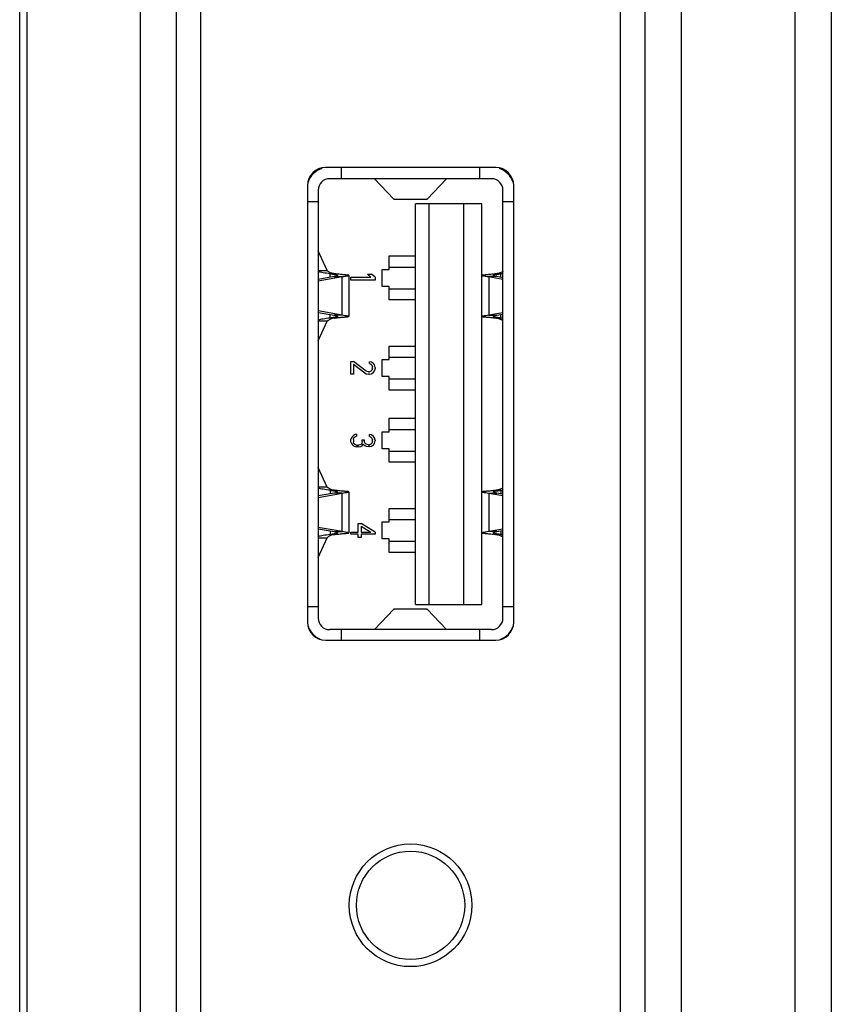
# Model space of a CAD drawing. Header units: millimetres. Extents: x -339 to 255, y 1363 to 1783.
# Tile 43 of 47: x 47 to 59, y 1591 to 1605. Entities that reach past the tile are written whole.
import ezdxf

# ---------------------------------------------------------------- set-up
doc = ezdxf.new("R2010")
doc.units = ezdxf.units.MM
doc.header["$LTSCALE"] = 61.468
doc.layers.get('0').update_dxf_attribs({"linetype": 'CONTINUOUS'})

msp = doc.modelspace()

# ---------------------------------------------------------------- linework, layer by layer
at = {"linetype": 'Continuous'}
for p, q in [((58.0234, 1552.3089), (58.0234, 1674.8088)), ((58.5234, 1674.8088), (58.5234, 1552.3089)), ((47.3734, 1674.0588), (47.3734, 1553.0589)), ((47.2734, 1567.15), (47.2734, 1616.9)), ((48.9466, 1570.5851), (48.9466, 1614.1761)), ((49.4466, 1570.5851), (49.4466, 1614.1761)), ((49.7862, 1570.6746), (49.7862, 1614.081)), ((55.5966, 1614.081), (55.5966, 1570.6746)), ((55.9402, 1614.1761), (55.9402, 1570.5851)), ((56.4402, 1614.1761), (56.4402, 1570.5851)), ((53.8714, 1602.7517), (51.5114, 1602.7517)), ((51.7314, 1602.7517), (51.7314, 1602.5968)), ((53.6514, 1602.5968), (53.6514, 1602.7517)), ((51.2614, 1602.5017), (51.2614, 1596.4517)), ((53.8114, 1602.5968), (51.5714, 1602.5968)), ((52.4614, 1602.3135), (52.193, 1602.596)), ((53.1898, 1602.596), (52.9215, 1602.3135)), ((54.1214, 1596.4517), (54.1214, 1602.5017)), ((51.4114, 1602.4368), (51.4114, 1596.5068)), ((53.9714, 1596.5068), (53.9714, 1602.4368)), ((51.4114, 1602.2768), (51.2614, 1602.2768)), ((52.4642, 1602.3118), (52.4614, 1602.3135)), ((52.4614, 1602.3135), (52.9215, 1602.3135)), ((52.4643, 1602.3118), (52.9186, 1602.3118)), ((52.7614, 1596.6968), (52.7614, 1602.2468)), ((53.6814, 1602.2468), (52.7614, 1602.2468)), ((52.9215, 1602.3135), (52.9186, 1602.3118)), ((52.9514, 1596.6968), (52.9514, 1602.2468)), ((53.4314, 1596.6968), (53.4314, 1602.2468)), ((53.6814, 1596.6968), (53.6814, 1602.2468)), ((54.1214, 1602.2768), (53.9714, 1602.2768)), ((51.5366, 1601.3236), (51.4117, 1601.5957)), ((52.3964, 1601.3393), (52.3964, 1601.5268)), ((52.3964, 1601.5268), (52.7614, 1601.5268)), ((51.4114, 1601.3236), (51.5366, 1601.3236)), ((51.5768, 1601.2293), (51.5768, 1601.2785)), ((51.5768, 1601.2785), (51.6364, 1601.2785)), ((51.8364, 1601.2564), (51.8364, 1600.6872)), ((52.0925, 1601.2754), (52.1424, 1601.2336)), ((52.0925, 1601.2754), (52.1495, 1601.2754)), ((52.1994, 1601.2336), (52.1495, 1601.2754)), ((52.2964, 1601.1043), (52.2964, 1601.3393)), ((52.2964, 1601.3393), (52.3964, 1601.3393)), ((52.3964, 1601.3718), (52.7614, 1601.3718)), ((53.9411, 1601.2786), (53.8815, 1601.2786)), ((53.9411, 1601.2293), (53.9411, 1601.2786)), ((51.6303, 1601.2388), (51.4114, 1601.2)), ((51.4114, 1601.1801), (51.7427, 1601.2388)), ((51.6303, 1601.2388), (51.7427, 1601.2388)), ((51.7427, 1600.7049), (51.7427, 1601.2388)), ((51.8644, 1601.1917), (51.8644, 1601.2336)), ((51.8644, 1601.2336), (52.1424, 1601.2336)), ((52.1994, 1601.1917), (51.8644, 1601.1917)), ((52.1994, 1601.2336), (52.1994, 1601.1917)), ((52.3964, 1601.1043), (52.2964, 1601.1043)), ((52.3964, 1600.9168), (52.3964, 1601.1043)), ((53.7751, 1601.2388), (53.7751, 1600.7049)), ((53.7751, 1601.2388), (53.9714, 1601.204)), ((53.8876, 1601.2388), (53.7751, 1601.2388)), ((53.9714, 1601.224), (53.8876, 1601.2388)), ((52.3964, 1601.0718), (52.7614, 1601.0718)), ((52.7614, 1600.9168), (52.3964, 1600.9168)), ((51.7427, 1600.7049), (51.4114, 1600.7636)), ((51.4114, 1600.7437), (51.6303, 1600.7049)), ((51.5768, 1600.6652), (51.5768, 1600.7144)), ((51.7427, 1600.7049), (51.6303, 1600.7049)), ((53.9714, 1600.7396), (53.7751, 1600.7049)), ((53.7751, 1600.7049), (53.8876, 1600.7049)), ((53.8876, 1600.7049), (53.9714, 1600.7197)), ((53.9411, 1600.6651), (53.9411, 1600.7143)), ((51.5366, 1600.6201), (51.4114, 1600.6201)), ((51.4117, 1600.348), (51.5366, 1600.6201)), ((51.6364, 1600.6652), (51.5768, 1600.6652)), ((53.8815, 1600.6651), (53.9411, 1600.6651)), ((52.3964, 1600.0893), (52.3964, 1600.2768)), ((52.3964, 1600.2768), (52.7614, 1600.2768)), ((51.8644, 1599.8892), (51.8644, 1600.0651)), ((51.8644, 1600.0651), (51.9001, 1600.0651)), ((52.0782, 1599.9283), (51.9001, 1600.0651)), ((51.9001, 1600.026), (51.9001, 1599.8892)), ((51.9001, 1600.026), (52.0569, 1599.9039)), ((52.121, 1600.0358), (52.121, 1600.0602)), ((52.1495, 1600.0553), (52.121, 1600.0602)), ((52.121, 1600.0358), (52.1424, 1600.026)), ((52.1424, 1600.026), (52.1566, 1600.0113)), ((52.178, 1600.0358), (52.1495, 1600.0553)), ((52.1566, 1600.0113), (52.1638, 1599.9869)), ((52.1923, 1600.0162), (52.178, 1600.0358)), ((52.1994, 1599.982), (52.1923, 1600.0162)), ((52.2964, 1599.8543), (52.2964, 1600.0893)), ((52.2964, 1600.0893), (52.3964, 1600.0893)), ((52.3964, 1600.1218), (52.7614, 1600.1218)), ((51.9001, 1599.8892), (51.8644, 1599.8892)), ((52.0569, 1599.9039), (52.0782, 1599.8941)), ((52.1068, 1599.9185), (52.0782, 1599.9283)), ((52.0782, 1599.8941), (52.1068, 1599.8892)), ((52.1068, 1599.9185), (52.121, 1599.9185)), ((52.121, 1599.8892), (52.1068, 1599.8892)), ((52.1424, 1599.9283), (52.121, 1599.9185)), ((52.121, 1599.8892), (52.1495, 1599.8941)), ((52.1566, 1599.943), (52.1424, 1599.9283)), ((52.1495, 1599.8941), (52.178, 1599.9136)), ((52.1638, 1599.9674), (52.1566, 1599.943)), ((52.1638, 1599.9674), (52.1638, 1599.9869)), ((52.178, 1599.9136), (52.1923, 1599.9332)), ((52.1923, 1599.9332), (52.1994, 1599.9625)), ((52.1994, 1599.982), (52.1994, 1599.9625)), ((52.3964, 1599.8543), (52.2964, 1599.8543)), ((52.3964, 1599.6668), (52.3964, 1599.8543)), ((52.3964, 1599.8218), (52.7614, 1599.8218)), ((52.7614, 1599.6668), (52.3964, 1599.6668)), ((52.3964, 1599.0893), (52.3964, 1599.2768)), ((52.3964, 1599.2768), (52.7614, 1599.2768)), ((52.2964, 1598.8543), (52.2964, 1599.0893)), ((52.2964, 1599.0893), (52.3964, 1599.0893)), ((52.3964, 1599.1218), (52.7614, 1599.1218)), ((51.8715, 1599.0054), (51.8644, 1598.9858)), ((51.8644, 1598.9468), (51.8644, 1598.9858)), ((51.8644, 1598.9468), (51.8715, 1598.9272)), ((51.8858, 1599.0249), (51.8715, 1599.0054)), ((51.8715, 1598.9272), (51.8858, 1598.9077)), ((51.9001, 1599.0396), (51.8858, 1599.0249)), ((51.9214, 1599.0494), (51.9001, 1599.0396)), ((51.9001, 1598.981), (51.9072, 1599.0054)), ((51.9001, 1598.981), (51.9001, 1598.9516)), ((51.9072, 1598.9272), (51.9001, 1598.9516)), ((51.9072, 1599.0054), (51.9143, 1599.0152)), ((51.9143, 1598.9174), (51.9072, 1598.9272)), ((51.9143, 1599.0152), (51.9286, 1599.0249)), ((51.9428, 1599.0542), (51.9214, 1599.0494)), ((51.9286, 1599.0249), (51.9428, 1599.0298)), ((51.9428, 1599.0542), (51.9428, 1599.0298)), ((52.0141, 1598.9272), (51.9998, 1598.9126)), ((52.0212, 1598.9565), (52.0141, 1598.9272)), ((52.0212, 1598.9565), (52.0212, 1598.9761)), ((52.0212, 1598.9761), (52.0497, 1598.9761)), ((52.0497, 1598.9761), (52.0497, 1598.9565)), ((52.064, 1598.9272), (52.0497, 1598.9565)), ((52.0782, 1598.9174), (52.064, 1598.9272)), ((52.121, 1599.0249), (52.121, 1599.0494)), ((52.1495, 1599.0445), (52.121, 1599.0494)), ((52.121, 1599.0249), (52.1424, 1599.0152)), ((52.1424, 1599.0152), (52.1566, 1599.0005)), ((52.1566, 1598.9321), (52.1424, 1598.9174)), ((52.178, 1599.0249), (52.1495, 1599.0445)), ((52.1566, 1599.0005), (52.1638, 1598.9761)), ((52.1638, 1598.9565), (52.1566, 1598.9321)), ((52.1638, 1598.9565), (52.1638, 1598.9761)), ((52.1923, 1599.0054), (52.178, 1599.0249)), ((52.178, 1598.9077), (52.1923, 1598.9272)), ((52.1994, 1598.9712), (52.1923, 1599.0054)), ((52.1923, 1598.9272), (52.1994, 1598.9614)), ((52.1994, 1598.9712), (52.1994, 1598.9614)), ((51.8858, 1598.9077), (51.9001, 1598.893)), ((51.9001, 1598.893), (51.9214, 1598.8832)), ((51.9286, 1598.9077), (51.9143, 1598.9174)), ((51.9214, 1598.8832), (51.9428, 1598.8784)), ((51.9428, 1598.9028), (51.9286, 1598.9077)), ((51.9428, 1598.9028), (51.9713, 1598.9028)), ((51.9713, 1598.8784), (51.9428, 1598.8784)), ((51.9998, 1598.9126), (51.9713, 1598.9028)), ((51.9713, 1598.8784), (51.9998, 1598.8832)), ((51.9998, 1598.8832), (52.0212, 1598.893)), ((52.0212, 1598.893), (52.0355, 1598.9174)), ((52.0355, 1598.9174), (52.0569, 1598.8979)), ((52.0569, 1598.8979), (52.0782, 1598.8881)), ((52.1068, 1598.9077), (52.0782, 1598.9174)), ((52.0782, 1598.8881), (52.1068, 1598.8832)), ((52.1068, 1598.9077), (52.121, 1598.9077)), ((52.121, 1598.8832), (52.1068, 1598.8832)), ((52.1424, 1598.9174), (52.121, 1598.9077)), ((52.121, 1598.8832), (52.1495, 1598.8881)), ((52.1495, 1598.8881), (52.178, 1598.9077)), ((52.3964, 1598.8543), (52.2964, 1598.8543)), ((52.3964, 1598.6668), (52.3964, 1598.8543)), ((52.3964, 1598.8218), (52.7614, 1598.8218)), ((52.7614, 1598.6668), (52.3964, 1598.6668)), ((51.5366, 1598.3236), (51.4117, 1598.5957)), ((51.5366, 1598.3236), (51.4114, 1598.3236)), ((51.6303, 1598.2388), (51.4114, 1598.2)), ((51.4114, 1598.1801), (51.7427, 1598.2388)), ((51.5768, 1598.2785), (51.5768, 1598.2293)), ((51.6364, 1598.2785), (51.5768, 1598.2785)), ((51.7427, 1598.2388), (51.6303, 1598.2388)), ((51.7427, 1597.7049), (51.7427, 1598.2388)), ((51.8364, 1598.2564), (51.8364, 1597.6872)), ((53.7751, 1598.2388), (53.7751, 1597.7049)), ((53.7751, 1598.2388), (53.8876, 1598.2388)), ((53.7751, 1598.2388), (53.9714, 1598.204)), ((53.8815, 1598.2786), (53.9411, 1598.2786)), ((53.9714, 1598.224), (53.8876, 1598.2388)), ((53.9411, 1598.2786), (53.9411, 1598.2293)), ((52.3964, 1597.8393), (52.3964, 1598.0268)), ((52.3964, 1598.0268), (52.7614, 1598.0268)), ((52.2964, 1597.6043), (52.2964, 1597.8393)), ((52.2964, 1597.8393), (52.3964, 1597.8393)), ((52.3964, 1597.8718), (52.7614, 1597.8718)), ((51.7427, 1597.7049), (51.4114, 1597.7636)), ((51.4114, 1597.7437), (51.6303, 1597.7049)), ((51.5768, 1597.7144), (51.5768, 1597.6652)), ((51.6303, 1597.7049), (51.7427, 1597.7049)), ((51.8644, 1597.6707), (51.8644, 1597.7)), ((51.8644, 1597.7), (51.9642, 1597.7)), ((51.9642, 1597.7), (51.9642, 1597.8173)), ((51.9642, 1597.8173), (52.007, 1597.8173)), ((52.1994, 1597.7), (52.007, 1597.8173)), ((52.007, 1597.7831), (52.007, 1597.7)), ((52.007, 1597.7831), (52.1424, 1597.7)), ((52.007, 1597.7), (52.1424, 1597.7)), ((52.1994, 1597.7), (52.1994, 1597.6707)), ((53.9714, 1597.7396), (53.7751, 1597.7049)), ((53.8876, 1597.7049), (53.7751, 1597.7049)), ((53.8876, 1597.7049), (53.9714, 1597.7197)), ((53.9411, 1597.7143), (53.9411, 1597.6651)), ((51.4114, 1597.6201), (51.5366, 1597.6201)), ((51.4117, 1597.348), (51.5366, 1597.6201)), ((51.5768, 1597.6652), (51.6364, 1597.6652)), ((51.9642, 1597.6707), (51.8644, 1597.6707)), ((51.9642, 1597.6219), (51.9642, 1597.6707)), ((52.007, 1597.6219), (51.9642, 1597.6219)), ((52.007, 1597.6707), (52.007, 1597.6219)), ((52.1994, 1597.6707), (52.007, 1597.6707)), ((52.3964, 1597.6043), (52.2964, 1597.6043)), ((52.3964, 1597.4168), (52.3964, 1597.6043)), ((52.3964, 1597.5718), (52.7614, 1597.5718)), ((53.9411, 1597.6651), (53.8815, 1597.6651)), ((52.7614, 1597.4168), (52.3964, 1597.4168)), ((51.2614, 1596.6668), (51.4114, 1596.6668)), ((52.193, 1596.3477), (52.4614, 1596.6302)), ((52.4614, 1596.6302), (52.4642, 1596.6318)), ((52.9215, 1596.6302), (52.4614, 1596.6302)), ((52.9186, 1596.6318), (52.4643, 1596.6318)), ((52.7614, 1596.6968), (53.6814, 1596.6968)), ((52.9186, 1596.6318), (52.9215, 1596.6302)), ((52.9215, 1596.6302), (53.1898, 1596.3477)), ((53.9714, 1596.6668), (54.1214, 1596.6668)), ((53.8114, 1596.3468), (51.5714, 1596.3468)), ((51.7314, 1596.3468), (51.7314, 1596.2017)), ((53.6514, 1596.2017), (53.6514, 1596.3468)), ((51.5114, 1596.2017), (53.8714, 1596.2017))]:
    msp.add_line(p, q, dxfattribs=at)
for radius in [0.85, 0.75]:
    msp.add_circle((52.6914, 1592.5267), radius, dxfattribs=at)
for centre, radius, start, end in [((51.5114, 1602.5017), 0.25, 90, 180), ((53.8714, 1602.5017), 0.25, 0, 90), ((51.5624, 1602.4458), 0.31, 109.35494, 160.64506), ((53.8204, 1602.4458), 0.31, 19.35494, 70.64506), ((51.5714, 1602.4368), 0.16, 90, 180), ((53.8114, 1602.4368), 0.16, 0, 90), ((51.9386, 1603.5441), 2.2857, 263.29745, 263.49724), ((53.5793, 1603.5418), 2.2833, 276.50937, 276.70924), ((53.3007, 1606.0161), 4.7805, 277.69845, 278.06693), ((51.9386, 1598.3995), 2.2857, 96.50277, 96.70231), ((53.5793, 1598.4019), 2.2833, 83.29051, 83.49063), ((53.3008, 1595.9286), 4.7795, 81.93307, 82.30154), ((51.9386, 1600.5441), 2.2857, 263.29745, 263.49724), ((53.5793, 1600.5418), 2.2833, 276.50937, 276.70924), ((53.3007, 1603.0161), 4.7805, 277.69845, 278.06693), ((51.9386, 1595.3995), 2.2857, 96.50277, 96.70231), ((53.5793, 1595.4019), 2.2833, 83.29051, 83.49063), ((53.3008, 1592.9286), 4.7795, 81.93307, 82.30154), ((51.5714, 1596.5068), 0.16, 180, 270), ((53.8114, 1596.5068), 0.16, 270, 0), ((51.5114, 1596.4517), 0.25, 180, 270), ((51.5624, 1596.4978), 0.31, 199.35494, 246.79846), ((53.8714, 1596.4517), 0.25, 270, 0), ((53.8204, 1596.4978), 0.31, 293.19652, 340.64506)]:
    msp.add_arc(centre, radius, start, end, dxfattribs=at)
for points, knots in [([(51.5768, 1601.2785), (51.5444, 1601.2829), (51.4889, 1601.2909), (51.4336, 1601.3011), (51.411, 1601.3074)], [0, 0, 0, 0, 0.5819, 1, 1, 1, 1]), ([(51.5824, 1601.2934), (51.5762, 1601.296), (51.5652, 1601.3013), (51.5513, 1601.3098), (51.5422, 1601.317), (51.5376, 1601.3215), (51.5366, 1601.3236)], [0, 0, 0, 0, 0.363154, 0.6594181, 0.876598, 1, 1, 1, 1]), ([(51.5768, 1601.2785), (51.5836, 1601.2776), (51.6071, 1601.2743), (51.6306, 1601.2707), (51.6472, 1601.2671)], [0, 0, 0, 0, 0.2881804, 1, 1, 1, 1]), ([(51.6364, 1601.2785), (51.6313, 1601.2792), (51.6129, 1601.2824), (51.5949, 1601.2881), (51.5824, 1601.2934)], [0, 0, 0, 0, 0.2710897, 1, 1, 1, 1]), ([(51.6774, 1601.2546), (51.6774, 1601.2529), (51.6728, 1601.2491), (51.6636, 1601.2461), (51.6486, 1601.2421), (51.637, 1601.2399), (51.6303, 1601.2388)], [0, 0, 0, 0, 0.0988016, 0.2949122, 0.5984852, 1, 1, 1, 1]), ([(51.6718, 1601.274), (51.6689, 1601.2744), (51.6571, 1601.2758), (51.6453, 1601.2773), (51.6364, 1601.2785)], [0, 0, 0, 0, 0.2446791, 1, 1, 1, 1]), ([(51.6472, 1601.2671), (51.6548, 1601.2655), (51.6647, 1601.2631), (51.6748, 1601.2588), (51.6774, 1601.2558), (51.6774, 1601.2546)], [0, 0, 0, 0, 0.6943993, 0.8906527, 1, 1, 1, 1]), ([(51.8364, 1601.2564), (51.8364, 1601.2568), (51.8353, 1601.2575), (51.8319, 1601.2584), (51.824, 1601.2596), (51.811, 1601.2608), (51.7929, 1601.2624), (51.7702, 1601.2643), (51.7434, 1601.2666), (51.7127, 1601.2695), (51.6911, 1601.2718), (51.6797, 1601.2731)], [0, 0, 0, 0, 0.0063066, 0.0197774, 0.0711318, 0.1550429, 0.2703181, 0.415065, 0.5868534, 0.7828798, 1, 1, 1, 1]), ([(51.7427, 1601.2388), (51.7559, 1601.2411), (51.7745, 1601.2442), (51.7976, 1601.248), (51.8111, 1601.2502), (51.8215, 1601.252), (51.8295, 1601.2536), (51.8336, 1601.2548), (51.8364, 1601.2558), (51.8364, 1601.2564)], [0, 0, 0, 0, 0.4208044, 0.5920426, 0.7345609, 0.847186, 0.9289255, 0.9794243, 1, 1, 1, 1]), ([(53.8381, 1601.2732), (53.8268, 1601.2719), (53.8051, 1601.2696), (53.7745, 1601.2667), (53.7476, 1601.2644), (53.725, 1601.2625), (53.7069, 1601.2609), (53.6939, 1601.2597), (53.6859, 1601.2585), (53.6825, 1601.2576), (53.6814, 1601.2569), (53.6814, 1601.2565)], [0, 0, 0, 0, 0.2171191, 0.4131444, 0.5849316, 0.7296773, 0.8449518, 0.9288623, 0.9802175, 0.9936897, 1, 1, 1, 1]), ([(53.6814, 1601.2565), (53.6814, 1601.2559), (53.6842, 1601.2548), (53.6883, 1601.2537), (53.6963, 1601.2521), (53.7067, 1601.2503), (53.7202, 1601.248), (53.7433, 1601.2443), (53.7619, 1601.2412), (53.7751, 1601.2388)], [0, 0, 0, 0, 0.0205833, 0.0710851, 0.1528255, 0.2654501, 0.4079669, 0.5792025, 1, 1, 1, 1]), ([(53.8404, 1601.2547), (53.8404, 1601.2559), (53.843, 1601.2589), (53.8532, 1601.2632), (53.8631, 1601.2656), (53.8707, 1601.2672)], [0, 0, 0, 0, 0.1094158, 0.3056799, 1, 1, 1, 1]), ([(53.8876, 1601.2388), (53.8809, 1601.24), (53.8692, 1601.2422), (53.8542, 1601.2461), (53.845, 1601.2492), (53.8404, 1601.253), (53.8404, 1601.2547)], [0, 0, 0, 0, 0.4014767, 0.70503, 0.9011469, 1, 1, 1, 1]), ([(53.8815, 1601.2786), (53.8785, 1601.2782), (53.8666, 1601.2766), (53.8548, 1601.2752), (53.846, 1601.2741)], [0, 0, 0, 0, 0.2550467, 1, 1, 1, 1]), ([(53.8707, 1601.2672), (53.8755, 1601.2683), (53.8988, 1601.2728), (53.9224, 1601.2761), (53.9411, 1601.2786)], [0, 0, 0, 0, 0.2067658, 1, 1, 1, 1]), ([(53.9434, 1601.2968), (53.939, 1601.2948), (53.9192, 1601.2863), (53.8981, 1601.2809), (53.8815, 1601.2786)], [0, 0, 0, 0, 0.2211073, 1, 1, 1, 1]), ([(53.9715, 1601.3138), (53.9697, 1601.3124), (53.9609, 1601.3058), (53.9512, 1601.3005), (53.9434, 1601.2968)], [0, 0, 0, 0, 0.2072993, 1, 1, 1, 1]), ([(51.6303, 1600.7049), (51.637, 1600.7037), (51.6486, 1600.7016), (51.6636, 1600.6976), (51.6728, 1600.6946), (51.6774, 1600.6908), (51.6774, 1600.6891)], [0, 0, 0, 0, 0.4015148, 0.7050878, 0.9011984, 1, 1, 1, 1]), ([(51.8364, 1600.6872), (51.8364, 1600.6879), (51.8336, 1600.6889), (51.8295, 1600.6901), (51.8215, 1600.6917), (51.8111, 1600.6935), (51.7976, 1600.6957), (51.7745, 1600.6995), (51.7559, 1600.7026), (51.7427, 1600.7049)], [0, 0, 0, 0, 0.0205755, 0.0710745, 0.1528141, 0.2654391, 0.4079573, 0.5791952, 1, 1, 1, 1]), ([(53.7751, 1600.7049), (53.7619, 1600.7025), (53.7433, 1600.6994), (53.7202, 1600.6956), (53.7067, 1600.6934), (53.6963, 1600.6916), (53.6883, 1600.69), (53.6842, 1600.6888), (53.6814, 1600.6878), (53.6814, 1600.6871)], [0, 0, 0, 0, 0.4207971, 0.592033, 0.7345499, 0.8471746, 0.9289149, 0.9794165, 1, 1, 1, 1]), ([(53.8404, 1600.689), (53.8404, 1600.6907), (53.845, 1600.6945), (53.8542, 1600.6975), (53.8692, 1600.7015), (53.8809, 1600.7037), (53.8876, 1600.7049)], [0, 0, 0, 0, 0.0988531, 0.29497, 0.5985233, 1, 1, 1, 1]), ([(51.5768, 1600.6652), (51.5444, 1600.6608), (51.4889, 1600.6528), (51.4336, 1600.6426), (51.411, 1600.6363)], [0, 0, 0, 0, 0.5819185, 1, 1, 1, 1]), ([(51.5825, 1600.6503), (51.5763, 1600.6477), (51.5653, 1600.6424), (51.5514, 1600.6339), (51.5422, 1600.6267), (51.5376, 1600.6221), (51.5366, 1600.6201)], [0, 0, 0, 0, 0.3632402, 0.6595738, 0.8766902, 1, 1, 1, 1]), ([(51.6472, 1600.6765), (51.6424, 1600.6755), (51.619, 1600.671), (51.5955, 1600.6677), (51.5768, 1600.6652)], [0, 0, 0, 0, 0.2067633, 1, 1, 1, 1]), ([(51.6364, 1600.6652), (51.6314, 1600.6645), (51.6129, 1600.6613), (51.595, 1600.6556), (51.5825, 1600.6503)], [0, 0, 0, 0, 0.2710455, 1, 1, 1, 1]), ([(51.6364, 1600.6652), (51.6394, 1600.6656), (51.6512, 1600.6671), (51.663, 1600.6686), (51.6718, 1600.6696)], [0, 0, 0, 0, 0.2550468, 1, 1, 1, 1]), ([(51.6774, 1600.6891), (51.6774, 1600.6879), (51.6748, 1600.6849), (51.6647, 1600.6806), (51.6548, 1600.6782), (51.6472, 1600.6765)], [0, 0, 0, 0, 0.1093519, 0.3056053, 1, 1, 1, 1]), ([(51.6797, 1600.6706), (51.6911, 1600.6718), (51.7127, 1600.6741), (51.7434, 1600.6771), (51.7702, 1600.6794), (51.7929, 1600.6813), (51.811, 1600.6828), (51.824, 1600.6841), (51.8319, 1600.6853), (51.8353, 1600.6862), (51.8364, 1600.6869), (51.8364, 1600.6872)], [0, 0, 0, 0, 0.2171205, 0.4131472, 0.5849357, 0.7296824, 0.8449576, 0.9288684, 0.9802227, 0.9936934, 1, 1, 1, 1]), ([(53.6814, 1600.6871), (53.6814, 1600.6868), (53.6825, 1600.6861), (53.6859, 1600.6852), (53.6939, 1600.684), (53.7069, 1600.6827), (53.725, 1600.6812), (53.7476, 1600.6793), (53.7745, 1600.677), (53.8051, 1600.674), (53.8268, 1600.6717), (53.8381, 1600.6704)], [0, 0, 0, 0, 0.0063103, 0.0197826, 0.0711379, 0.1550488, 0.2703233, 0.4150691, 0.5868562, 0.7828812, 1, 1, 1, 1]), ([(53.8707, 1600.6764), (53.8631, 1600.6781), (53.8532, 1600.6805), (53.843, 1600.6848), (53.8404, 1600.6878), (53.8404, 1600.689)], [0, 0, 0, 0, 0.6943246, 0.8905888, 1, 1, 1, 1]), ([(53.846, 1600.6695), (53.8489, 1600.6692), (53.8607, 1600.6678), (53.8726, 1600.6663), (53.8815, 1600.6651)], [0, 0, 0, 0, 0.2446792, 1, 1, 1, 1]), ([(53.9411, 1600.6651), (53.9343, 1600.666), (53.9107, 1600.6693), (53.8872, 1600.6729), (53.8707, 1600.6764)], [0, 0, 0, 0, 0.2881785, 1, 1, 1, 1]), ([(53.8815, 1600.6651), (53.8872, 1600.6643), (53.908, 1600.6606), (53.9283, 1600.6539), (53.9422, 1600.6474)], [0, 0, 0, 0, 0.2761164, 1, 1, 1, 1]), ([(53.9422, 1600.6474), (53.9452, 1600.6461), (53.9554, 1600.641), (53.9652, 1600.635), (53.9714, 1600.6299)], [0, 0, 0, 0, 0.2920052, 1, 1, 1, 1]), ([(51.5768, 1598.2785), (51.5444, 1598.2829), (51.4889, 1598.2909), (51.4336, 1598.3011), (51.411, 1598.3074)], [0, 0, 0, 0, 0.5819, 1, 1, 1, 1]), ([(51.5824, 1598.2934), (51.5762, 1598.296), (51.5652, 1598.3013), (51.5513, 1598.3098), (51.5422, 1598.317), (51.5376, 1598.3215), (51.5366, 1598.3236)], [0, 0, 0, 0, 0.363154, 0.6594181, 0.876598, 1, 1, 1, 1]), ([(51.5768, 1598.2785), (51.5836, 1598.2776), (51.6071, 1598.2743), (51.6306, 1598.2707), (51.6472, 1598.2671)], [0, 0, 0, 0, 0.2881804, 1, 1, 1, 1]), ([(51.6364, 1598.2785), (51.6313, 1598.2792), (51.6129, 1598.2824), (51.5949, 1598.2881), (51.5824, 1598.2934)], [0, 0, 0, 0, 0.2710897, 1, 1, 1, 1]), ([(51.6774, 1598.2546), (51.6774, 1598.2529), (51.6728, 1598.2491), (51.6636, 1598.2461), (51.6486, 1598.2421), (51.637, 1598.2399), (51.6303, 1598.2388)], [0, 0, 0, 0, 0.0988016, 0.2949122, 0.5984852, 1, 1, 1, 1]), ([(51.6718, 1598.274), (51.6689, 1598.2744), (51.6571, 1598.2758), (51.6453, 1598.2773), (51.6364, 1598.2785)], [0, 0, 0, 0, 0.2446791, 1, 1, 1, 1]), ([(51.6472, 1598.2671), (51.6548, 1598.2655), (51.6647, 1598.2631), (51.6748, 1598.2588), (51.6774, 1598.2558), (51.6774, 1598.2546)], [0, 0, 0, 0, 0.6943993, 0.8906527, 1, 1, 1, 1]), ([(51.8364, 1598.2564), (51.8364, 1598.2568), (51.8353, 1598.2575), (51.8319, 1598.2584), (51.824, 1598.2596), (51.811, 1598.2608), (51.7929, 1598.2624), (51.7702, 1598.2643), (51.7434, 1598.2666), (51.7127, 1598.2695), (51.6911, 1598.2718), (51.6797, 1598.2731)], [0, 0, 0, 0, 0.0063066, 0.0197774, 0.0711318, 0.1550429, 0.2703181, 0.415065, 0.5868534, 0.7828798, 1, 1, 1, 1]), ([(51.7427, 1598.2388), (51.7559, 1598.2411), (51.7745, 1598.2442), (51.7976, 1598.248), (51.8111, 1598.2502), (51.8215, 1598.252), (51.8295, 1598.2536), (51.8336, 1598.2548), (51.8364, 1598.2558), (51.8364, 1598.2564)], [0, 0, 0, 0, 0.4208044, 0.5920426, 0.7345609, 0.847186, 0.9289255, 0.9794243, 1, 1, 1, 1]), ([(53.8381, 1598.2732), (53.8268, 1598.2719), (53.8051, 1598.2696), (53.7745, 1598.2667), (53.7476, 1598.2644), (53.725, 1598.2625), (53.7069, 1598.2609), (53.6939, 1598.2597), (53.6859, 1598.2585), (53.6825, 1598.2576), (53.6814, 1598.2569), (53.6814, 1598.2565)], [0, 0, 0, 0, 0.2171191, 0.4131444, 0.5849316, 0.7296773, 0.8449518, 0.9288623, 0.9802175, 0.9936897, 1, 1, 1, 1]), ([(53.6814, 1598.2565), (53.6814, 1598.2559), (53.6842, 1598.2548), (53.6883, 1598.2537), (53.6963, 1598.2521), (53.7067, 1598.2503), (53.7202, 1598.248), (53.7433, 1598.2443), (53.7619, 1598.2412), (53.7751, 1598.2388)], [0, 0, 0, 0, 0.0205833, 0.0710851, 0.1528255, 0.2654501, 0.4079669, 0.5792025, 1, 1, 1, 1]), ([(53.8404, 1598.2547), (53.8404, 1598.2559), (53.843, 1598.2589), (53.8532, 1598.2632), (53.8631, 1598.2656), (53.8707, 1598.2672)], [0, 0, 0, 0, 0.1094158, 0.3056799, 1, 1, 1, 1]), ([(53.8876, 1598.2388), (53.8809, 1598.24), (53.8692, 1598.2422), (53.8542, 1598.2461), (53.845, 1598.2492), (53.8404, 1598.253), (53.8404, 1598.2547)], [0, 0, 0, 0, 0.4014767, 0.70503, 0.9011469, 1, 1, 1, 1]), ([(53.8815, 1598.2786), (53.8785, 1598.2782), (53.8666, 1598.2766), (53.8548, 1598.2752), (53.846, 1598.2741)], [0, 0, 0, 0, 0.2550467, 1, 1, 1, 1]), ([(53.8707, 1598.2672), (53.8755, 1598.2683), (53.8988, 1598.2728), (53.9224, 1598.2761), (53.9411, 1598.2786)], [0, 0, 0, 0, 0.2067658, 1, 1, 1, 1]), ([(53.9434, 1598.2968), (53.939, 1598.2948), (53.9192, 1598.2863), (53.8981, 1598.2809), (53.8815, 1598.2786)], [0, 0, 0, 0, 0.2211073, 1, 1, 1, 1]), ([(53.9715, 1598.3138), (53.9697, 1598.3124), (53.9609, 1598.3058), (53.9512, 1598.3005), (53.9434, 1598.2968)], [0, 0, 0, 0, 0.2072993, 1, 1, 1, 1]), ([(51.6303, 1597.7049), (51.637, 1597.7037), (51.6486, 1597.7016), (51.6636, 1597.6976), (51.6728, 1597.6946), (51.6774, 1597.6908), (51.6774, 1597.6891)], [0, 0, 0, 0, 0.4015148, 0.7050878, 0.9011984, 1, 1, 1, 1]), ([(51.8364, 1597.6872), (51.8364, 1597.6879), (51.8336, 1597.6889), (51.8295, 1597.6901), (51.8215, 1597.6917), (51.8111, 1597.6935), (51.7976, 1597.6957), (51.7745, 1597.6995), (51.7559, 1597.7026), (51.7427, 1597.7049)], [0, 0, 0, 0, 0.0205755, 0.0710745, 0.1528141, 0.2654391, 0.4079573, 0.5791952, 1, 1, 1, 1]), ([(53.7751, 1597.7049), (53.7619, 1597.7025), (53.7433, 1597.6994), (53.7202, 1597.6956), (53.7067, 1597.6934), (53.6963, 1597.6916), (53.6883, 1597.69), (53.6842, 1597.6888), (53.6814, 1597.6878), (53.6814, 1597.6871)], [0, 0, 0, 0, 0.4207971, 0.592033, 0.7345499, 0.8471746, 0.9289149, 0.9794165, 1, 1, 1, 1]), ([(53.8404, 1597.689), (53.8404, 1597.6907), (53.845, 1597.6945), (53.8542, 1597.6975), (53.8692, 1597.7015), (53.8809, 1597.7037), (53.8876, 1597.7049)], [0, 0, 0, 0, 0.0988531, 0.29497, 0.5985233, 1, 1, 1, 1]), ([(51.5768, 1597.6652), (51.5444, 1597.6608), (51.4889, 1597.6528), (51.4336, 1597.6426), (51.411, 1597.6363)], [0, 0, 0, 0, 0.5819185, 1, 1, 1, 1]), ([(51.5825, 1597.6503), (51.5763, 1597.6477), (51.5653, 1597.6424), (51.5514, 1597.6339), (51.5422, 1597.6267), (51.5376, 1597.6221), (51.5366, 1597.6201)], [0, 0, 0, 0, 0.3632402, 0.6595738, 0.8766902, 1, 1, 1, 1]), ([(51.6472, 1597.6765), (51.6424, 1597.6755), (51.619, 1597.671), (51.5955, 1597.6677), (51.5768, 1597.6652)], [0, 0, 0, 0, 0.2067633, 1, 1, 1, 1]), ([(51.6364, 1597.6652), (51.6314, 1597.6645), (51.6129, 1597.6613), (51.595, 1597.6556), (51.5825, 1597.6503)], [0, 0, 0, 0, 0.2710455, 1, 1, 1, 1]), ([(51.6364, 1597.6652), (51.6394, 1597.6656), (51.6512, 1597.6671), (51.663, 1597.6686), (51.6718, 1597.6696)], [0, 0, 0, 0, 0.2550468, 1, 1, 1, 1]), ([(51.6774, 1597.6891), (51.6774, 1597.6879), (51.6748, 1597.6849), (51.6647, 1597.6806), (51.6548, 1597.6782), (51.6472, 1597.6765)], [0, 0, 0, 0, 0.1093519, 0.3056053, 1, 1, 1, 1]), ([(51.6797, 1597.6706), (51.6911, 1597.6718), (51.7127, 1597.6741), (51.7434, 1597.6771), (51.7702, 1597.6794), (51.7929, 1597.6813), (51.811, 1597.6828), (51.824, 1597.6841), (51.8319, 1597.6853), (51.8353, 1597.6862), (51.8364, 1597.6869), (51.8364, 1597.6872)], [0, 0, 0, 0, 0.2171205, 0.4131472, 0.5849357, 0.7296824, 0.8449576, 0.9288684, 0.9802227, 0.9936934, 1, 1, 1, 1]), ([(53.6814, 1597.6871), (53.6814, 1597.6868), (53.6825, 1597.6861), (53.6859, 1597.6852), (53.6939, 1597.684), (53.7069, 1597.6827), (53.725, 1597.6812), (53.7476, 1597.6793), (53.7745, 1597.677), (53.8051, 1597.674), (53.8268, 1597.6717), (53.8381, 1597.6704)], [0, 0, 0, 0, 0.0063103, 0.0197826, 0.0711379, 0.1550488, 0.2703233, 0.4150691, 0.5868562, 0.7828812, 1, 1, 1, 1]), ([(53.8707, 1597.6764), (53.8631, 1597.6781), (53.8532, 1597.6805), (53.843, 1597.6848), (53.8404, 1597.6878), (53.8404, 1597.689)], [0, 0, 0, 0, 0.6943246, 0.8905888, 1, 1, 1, 1]), ([(53.846, 1597.6695), (53.8489, 1597.6692), (53.8607, 1597.6678), (53.8726, 1597.6663), (53.8815, 1597.6651)], [0, 0, 0, 0, 0.2446792, 1, 1, 1, 1]), ([(53.9411, 1597.6651), (53.9343, 1597.666), (53.9107, 1597.6693), (53.8872, 1597.6729), (53.8707, 1597.6764)], [0, 0, 0, 0, 0.2881785, 1, 1, 1, 1]), ([(53.8815, 1597.6651), (53.8872, 1597.6643), (53.908, 1597.6606), (53.9283, 1597.6539), (53.9422, 1597.6474)], [0, 0, 0, 0, 0.2761164, 1, 1, 1, 1]), ([(53.9422, 1597.6474), (53.9452, 1597.6461), (53.9554, 1597.641), (53.9652, 1597.635), (53.9714, 1597.6299)], [0, 0, 0, 0, 0.2920052, 1, 1, 1, 1])]:
    msp.add_open_spline(points, degree=3, knots=knots, dxfattribs=at)

doc.saveas('drawing.dxf')
